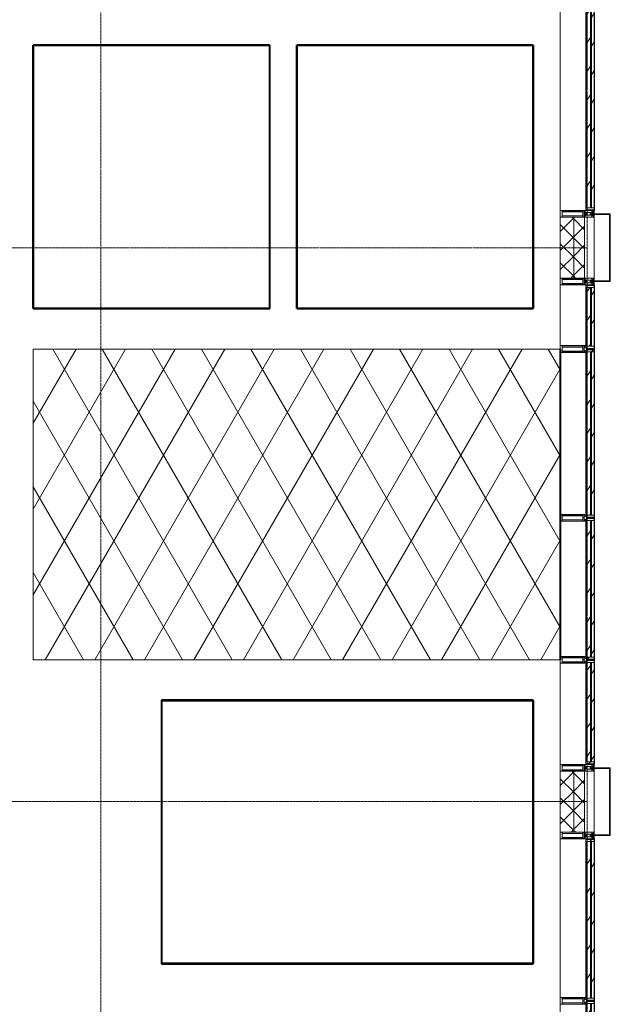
# Model space of a CAD drawing. Header units: millimetres. Extents: x 5617 to 140879, y 7718 to 151665.
# Tile 32 of 44: x 82525 to 86895, y 20700 to 27987. Entities that reach past the tile are written whole.
import ezdxf

# ---------------------------------------------------------------- set-up
doc = ezdxf.new("R2010")
doc.units = ezdxf.units.MM
doc.linetypes.add('ADSK_Линия сетки', pattern=[25, 20, -2.5, 0, -2.5])
doc.linetypes.add('Линия сетки', pattern=[25, 20, -2.5, 0, -2.5])
for name, color, linetype, lineweight in [('Импосты витража', 7, 'Continuous', 18), ('Колонны', 7, 'Continuous', 18), ('Оси', 7, 'Continuous', 9), ('Панели витража', 7, 'Continuous', 18), ('Потолки', 7, 'Continuous', 18), ('Стены разрез', 7, 'Continuous', 40), ('Стены штриховка', 7, 'Continuous', 40), ('Штриховка поверхностей', 7, 'Continuous', 18), ('Элементы узлов', 7, 'Continuous', 18)]:
    doc.layers.add(name, color=color, linetype=linetype, lineweight=lineweight)
pattern_1 = [(45, (0, 0), (-70.71068, 70.71068), []), (135, (0, 0), (-70.71068, -70.71068), [])]
pattern_2 = [(135, (19900, -136800), (-106.06602, -106.06602), [])]
pattern_3 = [(135, (22862.5, -136800), (-106.06602, -106.06602), [])]
pattern_4 = [(135, (24925, -136800), (-106.06602, -106.06602), [])]
pattern_5 = [(135, (27337.5, -136800), (-106.06602, -106.06602), [])]
pattern_6 = [(135, (21325, -136800), (-106.06602, -106.06602), [])]
pattern_7 = [(135, (23775, -136800), (-106.06602, -106.06602), [])]
pattern_8 = [(135, (25787.5, -136800), (-106.06602, -106.06602), [])]

# ---------------------------------------------------------------- blocks, each defined once
blk = doc.blocks.new('135_SLK_K4_AR_rvt-1-МКСС_К4_L01_1_4_350__Техпространство_лоток')
at = {"layer": 'Штриховка поверхностей', "true_color": 0xaaaaaa}
h = blk.add_hatch(dxfattribs=at)
h.set_pattern_fill('FP_6', color=253, style=0, pattern_type=2)
h.set_pattern_definition([(60, (0, 0), (-274.9631, 158.75), []), (120, (0, 0), (-274.9631, -158.75), [])])
h.paths.add_polyline_path([(136329.2, 23250), (136550, 23250), (136549.6, 25550), (132650, 25550), (132650, 23250), (135447.7, 23250)])
at = {"layer": 'Потолки', "color": 253, "true_color": 0xaaaaaa}
for p, q in [((136550, 25550), (132650, 25550)), ((132650, 25550), (132650, 23250)), ((136550, 24325), (136550, 25525)), ((136550, 23275), (136550, 24275)), ((132650, 23250), (136550, 23250))]:
    blk.add_line(p, q, dxfattribs=at)
at = {"layer": 'Стены разрез', "color": 253, "true_color": 0xaaaaaa}
for p, q in [((134400, 27800), (132650, 27800)), ((132650, 27800), (132650, 27799)), ((132650, 27799), (132650, 25850)), ((132651, 27799), (134399, 27799)), ((132651, 25851), (132651, 27799)), ((134399, 27799), (134399, 25851)), ((134400, 27799), (134400, 27800)), ((134400, 25851), (134400, 27799)), ((136350, 27800), (134600, 27800)), ((134600, 27800), (134600, 27799)), ((134600, 27799), (134600, 25850)), ((134601, 27799), (136349, 27799)), ((134601, 25851), (134601, 27799)), ((136349, 27799), (136349, 25851)), ((136350, 27799), (136350, 27800)), ((136350, 25851), (136350, 27799)), ((132650, 25850), (132651, 25850)), ((134399, 25851), (132651, 25851)), ((132651, 25850), (134400, 25850)), ((134400, 25850), (134400, 25851)), ((134600, 25850), (134601, 25850)), ((136349, 25851), (134601, 25851)), ((134601, 25850), (136350, 25850)), ((136350, 25850), (136350, 25851)), ((136549.6, 25550), (136549.6, 23250)), ((136550.4, 24324.9), (136550.4, 25525.1)), ((136550.4, 23274.9), (136550.4, 24275.1)), ((136349, 22950), (133600, 22950)), ((133600, 22950), (133600, 22949)), ((133600, 22949), (133600, 21001)), ((133601, 22949), (136349, 22949)), ((133601, 21001), (133601, 22949)), ((136350, 22950), (136349, 22950)), ((136349, 22949), (136349, 21001)), ((136350, 21001), (136350, 22950)), ((133600, 21001), (133600, 21000)), ((133600, 21000), (136350, 21000)), ((136349, 21001), (133601, 21001)), ((136350, 21000), (136350, 21001))]:
    blk.add_line(p, q, dxfattribs=at)
blk = doc.blocks.new('A_PAN_VentilationGrill - Горизонтальные_Стекло-7207097-МКСС_К4_L01_1_4_350__Техпространство_лоток')
at = {"layer": 'Панели витража', "lineweight": 5}
h = blk.add_hatch(dxfattribs=at)
h.set_pattern_fill('FP_36', color=256, style=0, pattern_type=2)
h.set_pattern_definition(pattern_2)
h.paths.add_polyline_path([(820, -20), (820, 0), (805, 0), (805, -60), (820, -60), (820, -26.6)])
h.paths.add_polyline_path([(-805, 0), (-820, 0), (-820, -55), (-805, -55), (-805, -9)])
h = blk.add_hatch(dxfattribs=at)
h.set_pattern_fill('FP_35', color=256, style=0, pattern_type=2)
h.set_pattern_definition([(146.944, (19900, -57357.41), (-20.16186, -124.93236), [])])
h.paths.add_polyline_path([(805, 0), (-805, 0), (-805, -20), (805, -20), (805, -9)])
h = blk.add_hatch(dxfattribs=at)
h.set_pattern_fill('FP_36', color=256, style=0, pattern_type=2)
h.set_pattern_definition(pattern_2)
h.paths.add_polyline_path([(795, 0), (795, 3), (-795, 3), (-795, 0), (532.1, 0)])
h = blk.add_hatch(dxfattribs=at)
h.set_pattern_fill('FP_37', color=256, style=0, pattern_type=2)
h.set_pattern_definition([(146.944, (19900, -57405.18), (-20.16186, -124.93236), [])])
h.paths.add_polyline_path([(805, -55), (805, -26.6), (-805, -26.6), (-804.9, -55), (532.1, -55)])
h = blk.add_hatch(dxfattribs=at)
h.set_pattern_fill('FP_36', color=256, style=0, pattern_type=2)
h.set_pattern_definition(pattern_2)
h.paths.add_polyline_path([(805, -60), (805, -55), (-800, -55), (-799.1, -60), (532.1, -60)])
at = {"layer": 'Панели витража', "color": 253, "lineweight": 5, "true_color": 0xaaaaaa}
for p, q in [((-795, 3), (-825, 3)), ((-825, 3), (-825, -55)), ((-820, -55), (-820, 0)), ((-820, 0), (-795, 0)), ((-795, 0), (-795, 3)), ((795, 3), (-795, 3)), ((825, 3), (795, 3)), ((795, 3), (795, 0)), ((825, -60), (825, 3)), ((-805, -20), (-805, 0)), ((805, -20), (-805, -20)), ((-805, -20), (-805, -26.6)), ((-805, -26.6), (805, -26.6)), ((-805, -55), (-805, -26.6)), ((805, -55), (-805, -55)), ((805, -60), (-800, -60)), ((-795, 0), (795, 0)), ((795, 0), (820, 0)), ((805, 0), (805, -20)), ((805, -26.6), (805, -20)), ((805, -26.6), (805, -55)), ((805, -55), (805, -60)), ((820, 0), (820, -60)), ((820, -60), (825, -60))]:
    blk.add_line(p, q, dxfattribs=at)
blk = doc.blocks.new('Rectangular Mullion - R_InvisibleFrame_50Wx250H-7208031-МКСС_К4_L01_1_4_350__Техпространство_лоток')
at = {"layer": 'Импосты витража', "color": 253, "lineweight": 5, "true_color": 0xaaaaaa}
for p, q in [((136550, 19075), (136550, 20700)), ((136740, 19080), (136740, 19095))]:
    blk.add_line(p, q, dxfattribs=at)
blk = doc.blocks.new('Rectangular Mullion - 50Wx250H-V6-МКСС_К4_L01_1_4_350__Техпространство_лоток')
at = {"layer": 'Элементы узлов', "color": 253, "lineweight": 5, "true_color": 0xaaaaaa}
for p, q in [((0, 250), (-25, 250)), ((-25, 250), (-25, 237.3)), ((-25, 65.2), (-25, 250)), ((-25, 250), (0, 250)), ((-23, 237.3), (0, 237.3)), ((-23, 237.3), (0, 237.3)), ((-23, 237.3), (-23, 73.6)), ((0, 237.3), (-14.9, 237.3)), ((-14.9, 237.3), (-14.9, 84)), ((-14.9, 84), (-14.9, 237.3)), ((25, 250), (0, 250)), ((25, 250), (0, 250)), ((14.9, 237.3), (0, 237.3)), ((0, 237.3), (23, 237.3)), ((23, 237.3), (0, 237.3)), ((14.9, 84), (14.9, 237.3)), ((14.9, 84), (14.9, 237.3)), ((23, 237.3), (23, 73.6)), ((25, 237.3), (25, 250)), ((25, 65.2), (25, 250)), ((-25, 73.6), (-25, 65.2)), ((0, 84), (-23, 84)), ((-23, 84), (-23, 73.6)), ((0, 84), (-23, 84)), ((-23, 73.6), (0, 73.6)), ((0, 73.6), (-23, 73.6)), ((-0.5, 73.6), (-23, 73.6)), ((-14.9, 84), (0, 84)), ((0, 84), (14.9, 84)), ((23, 84), (0, 84)), ((0, 84), (0, 73.6)), ((0, 84), (23, 84)), ((0, 73.6), (0, 84)), ((0, 73.6), (23, 73.6)), ((23, 73.6), (0, 73.6)), ((0.5, 73.6), (23, 73.6)), ((23, 73.6), (23, 84)), ((25, 65.2), (25, 73.6)), ((-25, 65.2), (-25, 60.2)), ((-10, 65.2), (-25, 65.2)), ((-25, 65.2), (-25, 60.2)), ((-25, 65.2), (-10, 65.2)), ((-10, 65.2), (-25, 65.2)), ((-10, 55), (-14, 55)), ((-14, 55), (-10, 55)), ((-10, 55), (-10, 65.2)), ((-10, 65.2), (-10, 55)), ((-10, 55), (-10, 65.2)), ((-10, 55), (0, 55)), ((0, 55), (-10, 55)), ((0, 55), (10, 55)), ((0, 55), (10, 55)), ((10, 65.2), (10, 55)), ((25, 65.2), (10, 65.2)), ((10, 55), (10, 65.2)), ((10, 65.2), (25, 65.2)), ((10, 65.2), (25, 65.2)), ((10, 55), (10, 65.2)), ((10, 55), (14, 55)), ((10, 55), (14, 55)), ((25, 65.2), (25, 60.2)), ((25, 60.2), (25, 65.2))]:
    blk.add_line(p, q, dxfattribs=at)
for centre, start, end in [((-14, 69.1), 218.97226, 270), ((-14, 69.1), 218.97226, 270), ((-14, 69.1), 218.97226, 270), ((14, 69.1), 270, 321.02774), ((14, 69.1), 270, 321.02774), ((14, 69.1), 270, 321.02774)]:
    blk.add_arc(centre, 14.1, start, end, dxfattribs=at)
blk = doc.blocks.new('Rectangular Mullion - R_InvisibleFrame_50Wx250H-V7-МКСС_К4_L01_1_4_350__Техпространство_лоток')
at = {"layer": 'Импосты витража', "color": 253, "lineweight": 5, "true_color": 0xaaaaaa}
for p, q in [((-25, 73.6), (-25, 237.3)), ((25, 237.3), (25, 73.6))]:
    blk.add_line(p, q, dxfattribs=at)
blk = doc.blocks.new('A_PAN_VentilationGrill - Горизонтальные_Стекло-7119492-МКСС_К4_L01_1_4_350__Техпространство_лоток')
at = {"layer": 'Панели витража', "lineweight": 5}
h = blk.add_hatch(dxfattribs=at)
h.set_pattern_fill('FP_39', color=256, style=0, pattern_type=2)
h.set_pattern_definition(pattern_3)
h.paths.add_polyline_path([(382.5, -20), (382.5, 0), (367.5, 0), (367.5, -60), (382.5, -60), (382.5, -26.6)])
h.paths.add_polyline_path([(-367.5, -26.6), (-367.5, 0), (-382.5, 0), (-382.5, -55), (-367.5, -55), (-367.5, -30.1)])
h = blk.add_hatch(dxfattribs=at)
h.set_pattern_fill('FP_38', color=256, style=0, pattern_type=2)
h.set_pattern_definition([(146.944, (22862.5, -57357.41), (-20.16186, -124.93236), [])])
h.paths.add_polyline_path([(367.5, 0), (-367.5, 0), (-367.5, -20), (367.5, -20), (367.5, -9)])
h = blk.add_hatch(dxfattribs=at)
h.set_pattern_fill('FP_39', color=256, style=0, pattern_type=2)
h.set_pattern_definition(pattern_3)
h.paths.add_polyline_path([(357.5, 3), (-357.5, 3), (-357.5, 0), (357.5, 0)])
h = blk.add_hatch(dxfattribs=at)
h.set_pattern_fill('FP_40', color=256, style=0, pattern_type=2)
h.set_pattern_definition([(146.944, (22862.5, -57405.18), (-20.16186, -124.93236), [])])
h.paths.add_polyline_path([(367.5, -26.6), (-367.5, -26.6), (-367.4, -55), (367.5, -55)])
h = blk.add_hatch(dxfattribs=at)
h.set_pattern_fill('FP_39', color=256, style=0, pattern_type=2)
h.set_pattern_definition(pattern_3)
h.paths.add_polyline_path([(367.5, -60), (367.5, -55), (-362.5, -55), (-361.6, -60), (-93.1, -60)])
at = {"layer": 'Панели витража', "color": 253, "lineweight": 5, "true_color": 0xaaaaaa}
for p, q in [((-357.5, 3), (-387.5, 3)), ((-387.5, 3), (-387.5, -55)), ((-382.5, -55), (-382.5, 0)), ((-382.5, 0), (-357.5, 0)), ((-357.5, 0), (-357.5, 3)), ((357.5, 3), (-357.5, 3)), ((387.5, 3), (357.5, 3)), ((357.5, 3), (357.5, 0)), ((387.5, -60), (387.5, 3)), ((-367.5, -20), (-367.5, 0)), ((367.5, -20), (-367.5, -20)), ((-367.5, -20), (-367.5, -26.6)), ((-367.5, -26.6), (367.5, -26.6)), ((-367.5, -55), (-367.5, -26.6)), ((367.5, -55), (-367.5, -55)), ((367.5, -60), (-362.5, -60)), ((-357.5, 0), (357.5, 0)), ((357.5, 0), (382.5, 0)), ((367.5, 0), (367.5, -20)), ((367.5, -26.6), (367.5, -20)), ((367.5, -26.6), (367.5, -55)), ((367.5, -55), (367.5, -60)), ((382.5, 0), (382.5, -60)), ((382.5, -60), (387.5, -60))]:
    blk.add_line(p, q, dxfattribs=at)
blk = doc.blocks.new('Rectangular Mullion - R_InvisibleFrame_50Wx250H-7119916-МКСС_К4_L01_1_4_350__Техпространство_лоток')
at = {"layer": 'Импосты витража', "color": 253, "lineweight": 5, "true_color": 0xaaaaaa}
for p, q in [((136550, 22475), (136550, 23225)), ((136740, 22480), (136740, 22495))]:
    blk.add_line(p, q, dxfattribs=at)
blk = doc.blocks.new('A_PAN_VentilationGrill - Горизонтальные_Стекло-7207228-МКСС_К4_L01_1_4_350__Техпространство_лоток')
at = {"layer": 'Панели витража', "lineweight": 5}
h = blk.add_hatch(dxfattribs=at)
h.set_pattern_fill('FP_42', color=256, style=0, pattern_type=2)
h.set_pattern_definition(pattern_4)
h.paths.add_polyline_path([(620, 0), (605, 0), (605, -55.2), (620, -55), (620, -20)])
h.paths.add_polyline_path([(-605, -55.2), (-605, 0), (-620, 0), (-620, -55), (-607.9, -55.3)])
h = blk.add_hatch(dxfattribs=at)
h.set_pattern_fill('FP_41', color=256, style=0, pattern_type=2)
h.set_pattern_definition([(146.944, (24925, -57357.41), (-20.16186, -124.93236), [])])
h.paths.add_polyline_path([(605, 0), (-605, 0), (-605, -20), (605, -20), (605, -9)])
h = blk.add_hatch(dxfattribs=at)
h.set_pattern_fill('FP_42', color=256, style=0, pattern_type=2)
h.set_pattern_definition(pattern_4)
h.paths.add_polyline_path([(595, 3), (-595, 3), (-595, 0), (595, 0)])
h = blk.add_hatch(dxfattribs=at)
h.set_pattern_fill('FP_43', color=256, style=0, pattern_type=2)
h.set_pattern_definition([(146.944, (24925, -57405.18), (-20.16186, -124.93236), [])])
h.paths.add_polyline_path([(605, -26.6), (-605, -26.6), (-604.9, -55), (605, -55), (605, -30.1)])
h = blk.add_hatch(dxfattribs=at)
h.set_pattern_fill('FP_42', color=256, style=0, pattern_type=2)
h.set_pattern_definition(pattern_4)
h.paths.add_polyline_path([(600, -55), (-600, -55), (-599.1, -60), (600, -60), (600, -56.4)])
at = {"layer": 'Панели витража', "color": 253, "lineweight": 5, "true_color": 0xaaaaaa}
for p, q in [((-595, 3), (-625, 3)), ((-625, 3), (-625, -55)), ((-620, -55), (-620, 0)), ((-620, 0), (-595, 0)), ((-595, 0), (-595, 3)), ((595, 3), (-595, 3)), ((625, 3), (595, 3)), ((595, 3), (595, 0)), ((625, -55), (625, 3)), ((-605, -20), (-605, 0)), ((605, -20), (-605, -20)), ((-605, -20), (-605, -26.6)), ((-605, -26.6), (605, -26.6)), ((-605, -55), (-605, -26.6)), ((605, -55), (-605, -55)), ((600, -60), (-600, -60)), ((-595, 0), (595, 0)), ((595, 0), (620, 0)), ((605, 0), (605, -20)), ((605, -26.6), (605, -20)), ((605, -26.6), (605, -55)), ((620, 0), (620, -55))]:
    blk.add_line(p, q, dxfattribs=at)
blk = doc.blocks.new('Rectangular Mullion - R_InvisibleFrame_50Wx250H-7192486-МКСС_К4_L01_1_4_350__Техпространство_лоток')
at = {"layer": 'Импосты витража', "color": 253, "lineweight": 5, "true_color": 0xaaaaaa}
for p, q in [((-25, 73.6), (-25, 237.3)), ((25, 237.3), (25, 73.6))]:
    blk.add_line(p, q, dxfattribs=at)
blk = doc.blocks.new('A_PAN_VentilationGrill - Горизонтальные_Стекло-V13-МКСС_К4_L01_1_4_350__Техпространство_лоток')
at = {"layer": 'Панели витража', "lineweight": 5}
h = blk.add_hatch(dxfattribs=at)
h.set_pattern_fill('FP_45', color=256, style=0, pattern_type=2)
h.set_pattern_definition(pattern_5)
h.paths.add_polyline_path([(757.5, -20), (757.5, 0), (742.5, 0), (742.5, -60), (757.5, -60), (757.5, -26.6)])
h.paths.add_polyline_path([(-742.5, -26.6), (-742.5, 0), (-757.5, 0), (-757.5, -55), (-742.5, -55), (-742.5, -30.1)])
h = blk.add_hatch(dxfattribs=at)
h.set_pattern_fill('FP_44', color=256, style=0, pattern_type=2)
h.set_pattern_definition([(146.944, (27337.5, -57357.41), (-20.16186, -124.93236), [])])
h.paths.add_polyline_path([(742.5, 0), (-742.5, 0), (-742.5, -20), (742.5, -20), (742.5, -9)])
h = blk.add_hatch(dxfattribs=at)
h.set_pattern_fill('FP_45', color=256, style=0, pattern_type=2)
h.set_pattern_definition(pattern_5)
h.paths.add_polyline_path([(732.5, 0), (732.5, 3), (-732.5, 3), (-732.5, 0), (-401.7, 0)])
h = blk.add_hatch(dxfattribs=at)
h.set_pattern_fill('FP_46', color=256, style=0, pattern_type=2)
h.set_pattern_definition([(146.944, (27337.5, -57405.18), (-20.16186, -124.93236), [])])
h.paths.add_polyline_path([(742.5, -26.6), (-742.5, -26.6), (-742.4, -55), (742.5, -55)])
h = blk.add_hatch(dxfattribs=at)
h.set_pattern_fill('FP_45', color=256, style=0, pattern_type=2)
h.set_pattern_definition(pattern_5)
h.paths.add_polyline_path([(742.5, -60), (742.5, -55), (-737.5, -55), (-736.6, -60), (-401.7, -60)])
at = {"layer": 'Панели витража', "color": 253, "lineweight": 5, "true_color": 0xaaaaaa}
for p, q in [((-732.5, 3), (-762.5, 3)), ((-762.5, 3), (-762.5, -55)), ((-757.5, -55), (-757.5, 0)), ((-757.5, 0), (-732.5, 0)), ((-732.5, 0), (-732.5, 3)), ((732.5, 3), (-732.5, 3)), ((762.5, 3), (732.5, 3)), ((732.5, 3), (732.5, 0)), ((762.5, -60), (762.5, 3)), ((-742.5, -20), (-742.5, 0)), ((742.5, -20), (-742.5, -20)), ((-742.5, -20), (-742.5, -26.6)), ((-742.5, -26.6), (742.5, -26.6)), ((-742.5, -55), (-742.5, -26.6)), ((742.5, -55), (-742.5, -55)), ((742.5, -60), (-737.5, -60)), ((-732.5, 0), (732.5, 0)), ((732.5, 0), (757.5, 0)), ((742.5, 0), (742.5, -20)), ((742.5, -26.6), (742.5, -20)), ((742.5, -26.6), (742.5, -55)), ((742.5, -55), (742.5, -60)), ((757.5, 0), (757.5, -60)), ((757.5, -60), (762.5, -60))]:
    blk.add_line(p, q, dxfattribs=at)
blk = doc.blocks.new('Rectangular Mullion - R_InvisibleFrame_50Wx250H-7119928-МКСС_К4_L01_1_4_350__Техпространство_лоток')
at = {"layer": 'Импосты витража', "color": 253, "lineweight": 5, "true_color": 0xaaaaaa}
for p, q in [((136550, 26575), (136550, 28075)), ((136740, 26580), (136740, 26595))]:
    blk.add_line(p, q, dxfattribs=at)
blk = doc.blocks.new('A_PAN_VentilationGrill - Горизонтальные_Стекло-7207490-МКСС_К4_L01_1_4_350__Техпространство_лоток')
at = {"layer": 'Панели витража', "lineweight": 5}
h = blk.add_hatch(dxfattribs=at)
h.set_pattern_fill('FP_168', color=256, style=0, pattern_type=2)
h.set_pattern_definition(pattern_6)
h.paths.add_polyline_path([(595, -20), (595, 0), (580, 0), (580, -55.2), (595, -55), (595, -26.6)])
h.paths.add_polyline_path([(-580, -26.6), (-580, 0), (-595, 0), (-595, -60), (-580, -60), (-580, -55)])
h = blk.add_hatch(dxfattribs=at)
h.set_pattern_fill('FP_167', color=256, style=0, pattern_type=2)
h.set_pattern_definition([(146.944, (21325, -57357.41), (-20.16186, -124.93236), [])])
h.paths.add_polyline_path([(580, 0), (-580, 0), (-580, -20), (580, -20), (580, -9)])
h = blk.add_hatch(dxfattribs=at)
h.set_pattern_fill('FP_168', color=256, style=0, pattern_type=2)
h.set_pattern_definition(pattern_6)
h.paths.add_polyline_path([(570, 0), (570, 3), (-570, 3), (-570, 0), (163.2, 0)])
h = blk.add_hatch(dxfattribs=at)
h.set_pattern_fill('FP_169', color=256, style=0, pattern_type=2)
h.set_pattern_definition([(146.944, (21325, -57405.18), (-20.16186, -124.93236), [])])
h.paths.add_polyline_path([(580, -26.6), (-580, -26.6), (-580, -55), (580, -55), (580, -30.1)])
h = blk.add_hatch(dxfattribs=at)
h.set_pattern_fill('FP_168', color=256, style=0, pattern_type=2)
h.set_pattern_definition(pattern_6)
h.paths.add_polyline_path([(580, -55.2), (579.9, -55), (579.9, -55.2)])
h.paths.add_polyline_path([(575, -55), (-580, -55), (-580, -60), (575, -60), (575, -56.4)])
at = {"layer": 'Панели витража', "color": 253, "lineweight": 5, "true_color": 0xaaaaaa}
for p, q in [((-570, 3), (-600, 3)), ((-600, 3), (-600, -60)), ((-595, -60), (-595, 0)), ((-595, 0), (-570, 0)), ((-570, 0), (-570, 3)), ((570, 3), (-570, 3)), ((600, 3), (570, 3)), ((570, 3), (570, 0)), ((600, -55), (600, 3)), ((-600, -60), (-595, -60)), ((-580, -20), (-580, 0)), ((580, -20), (-580, -20)), ((-580, -20), (-580, -26.6)), ((-580, -26.6), (580, -26.6)), ((-580, -55), (-580, -26.6)), ((-580, -60), (-580, -55)), ((580, -55), (-580, -55)), ((575, -60), (-580, -60)), ((-570, 0), (570, 0)), ((570, 0), (595, 0)), ((580, 0), (580, -20)), ((580, -26.6), (580, -20)), ((580, -26.6), (580, -55)), ((595, 0), (595, -55))]:
    blk.add_line(p, q, dxfattribs=at)
blk = doc.blocks.new('Rectangular Mullion - R_InvisibleFrame_50Wx250H-7208033-МКСС_К4_L01_1_4_350__Техпространство_лоток')
at = {"layer": 'Импосты витража', "color": 253, "lineweight": 5, "true_color": 0xaaaaaa}
for p, q in [((136550, 20750), (136550, 21925)), ((136740, 21905), (136740, 21920))]:
    blk.add_line(p, q, dxfattribs=at)
blk = doc.blocks.new('Rectangular Mullion - 50Wx250H-2623690-МКСС_К4_L01_1_4_350__Техпространство_лоток')
at = {"layer": 'Элементы узлов', "color": 253, "lineweight": 5, "true_color": 0xaaaaaa}
for p, q in [((-25, 65.2), (-25, 250)), ((-25, 250), (0, 250)), ((-23, 237.3), (0, 237.3)), ((-23, 237.3), (-23, 73.6)), ((-14.9, 84), (-14.9, 237.3)), ((25, 250), (0, 250)), ((23, 237.3), (0, 237.3)), ((14.9, 84), (14.9, 237.3)), ((23, 237.3), (23, 73.6)), ((25, 65.2), (25, 250)), ((0, 84), (-23, 84)), ((-0.5, 73.6), (-23, 73.6)), ((0, 84), (23, 84)), ((0.5, 73.6), (23, 73.6)), ((-14, 65.2), (-25, 65.2)), ((-23.8, 14.6), (-25, 14.2)), ((-25, 0), (-25, 14.2)), ((-22.3, 17), (-23.8, 17)), ((-23.8, 17), (-23.8, 14.6)), ((-22.5, 10.6), (-23.8, 14.6)), ((-22.5, 10.6), (-23.7, 9.9)), ((-23.7, 1.3), (-23.7, 9.9)), ((-23.7, 1.3), (-11.8, 1.3)), ((-23.2, 10.2), (-22.5, 8)), ((-22.5, 8), (-22.5, 4.5)), ((-21.3, 4.5), (-22.5, 4.5)), ((-22.3, 17), (-22.3, 16)), ((-22.3, 16), (-21.3, 16)), ((-19, 17.6), (-21.3, 16)), ((-21.3, 4.5), (-21.3, 6.5)), ((-21.3, 6.5), (-14.2, 6.5)), ((-18.4, 16.6), (-19, 17.6)), ((-7.4, 16.6), (-18.4, 16.6)), ((-14.2, 6.5), (-14.2, 4.5)), ((-13.2, 4.5), (-14.2, 4.5)), ((-14, 71.3), (-14, 65.2)), ((-10, 71.3), (-14, 71.3)), ((-13.2, 4.5), (-12.2, 7.2)), ((-12.7, 7.6), (-11.3, 11.4)), ((-12.7, 7.6), (-11.8, 6.9)), ((-12.2, 9), (-12.2, 14.8)), ((-12.2, 14.8), (0, 14.8)), ((-11.8, 1.3), (-11.8, 6.9)), ((-10.5, 11.2), (-11.3, 11.4)), ((-10.5, 1.5), (-10.5, 11.2)), ((-4.8, 1.5), (-10.5, 1.5)), ((-10, 53), (-10, 71.3)), ((-8.7, 53), (-10, 53)), ((-10, 53), (-10, 17)), ((-10, 17), (-7.5, 17)), ((-8.7, 53), (-7, 54.7)), ((-8.5, 23), (-1.5, 30)), ((-8.5, 18.5), (-8.5, 23)), ((-7.5, 18.5), (-8.5, 18.5)), ((-7.5, 17), (-7.5, 18.5)), ((-7.4, 18), (-7.4, 16.6)), ((-2.6, 18), (-7.4, 18)), ((-7, 65.2), (-5.9, 67.3)), ((-7, 65.2), (-7, 54.7)), ((-4.1, 67.3), (-5.9, 67.3)), ((0, 8), (-4.8, 8)), ((-4.8, 1.5), (-4.8, 8)), ((-4.1, 67.3), (-2.9, 65.1)), ((-2.9, 65.1), (-2.9, 54.6)), ((-1.3, 53), (-2.9, 54.6)), ((-2.6, 18), (-2.6, 16.8)), ((-2.6, 16.8), (0, 16.8)), ((-1.5, 30), (0, 30)), ((0, 53), (-1.3, 53)), ((0, 53), (1.3, 53)), ((1.5, 30), (0, 30)), ((2.6, 16.8), (0, 16.8)), ((0, 14.8), (0, 16.8)), ((0, 14.8), (0, 16.8)), ((12.2, 14.8), (0, 14.8)), ((0, 0), (0, 8)), ((0, 8), (4.8, 8)), ((0, 0), (0, 8)), ((1.3, 53), (2.9, 54.6)), ((8.5, 23), (1.5, 30)), ((2.6, 18), (2.6, 16.8)), ((2.6, 18), (7.4, 18)), ((4.1, 67.3), (2.9, 65.1)), ((2.9, 65.1), (2.9, 54.6)), ((4.1, 67.3), (5.9, 67.3)), ((4.8, 1.5), (4.8, 8)), ((4.8, 1.5), (10.5, 1.5)), ((7, 65.2), (5.9, 67.3)), ((7, 65.2), (7, 54.7)), ((8.7, 53), (7, 54.7)), ((7.4, 18), (7.4, 16.6)), ((7.4, 16.6), (18.4, 16.6)), ((7.5, 18.5), (8.5, 18.5)), ((7.5, 17), (7.5, 18.5)), ((10, 17), (7.5, 17)), ((8.5, 18.5), (8.5, 23)), ((8.7, 53), (10, 53)), ((10, 71.3), (14, 71.3)), ((10, 53), (10, 71.3)), ((10, 53), (10, 17)), ((10.5, 11.2), (11.3, 11.4)), ((10.5, 1.5), (10.5, 11.2)), ((12.7, 7.6), (11.3, 11.4)), ((12.7, 7.6), (11.8, 6.9)), ((11.8, 1.3), (11.8, 6.9)), ((23.7, 1.3), (11.8, 1.3)), ((12.2, 9), (12.2, 14.8)), ((13.2, 4.5), (12.2, 7.2)), ((13.2, 4.5), (14.2, 4.5)), ((14, 71.3), (14, 65.2)), ((14, 65.2), (25, 65.2)), ((21.3, 6.5), (14.2, 6.5)), ((14.2, 6.5), (14.2, 4.5)), ((18.4, 16.6), (19, 17.6)), ((19, 17.6), (21.3, 16)), ((22.3, 16), (21.3, 16)), ((21.3, 4.5), (21.3, 6.5)), ((21.3, 4.5), (22.5, 4.5)), ((22.3, 17), (22.3, 16)), ((22.3, 17), (23.8, 17)), ((22.5, 10.6), (23.8, 14.6)), ((22.5, 10.6), (23.7, 9.9)), ((23.2, 10.2), (22.5, 8)), ((22.5, 8), (22.5, 4.5)), ((23.7, 1.3), (23.7, 9.9)), ((23.8, 17), (23.8, 14.6)), ((23.8, 14.6), (25, 14.2)), ((25, 0), (25, 14.2)), ((-25, 0), (0, 0)), ((25, 0), (0, 0))]:
    blk.add_line(p, q, dxfattribs=at)
for centre, start, end in [((-0.5, 73.1), 360, 90), ((0.5, 73.1), 90, 180)]:
    blk.add_arc(centre, 0.5, start, end, dxfattribs=at)
blk = doc.blocks.new('Rectangular Mullion - R_StandardFrame_50Wx250H-V1-МКСС_К4_L01_1_4_350__Техпространство_лоток')
at = {"layer": 'Импосты витража', "color": 253, "lineweight": 5, "true_color": 0xaaaaaa}
for p, q in [((-25, 0), (-25, 250)), ((-25, 250), (25, 250)), ((25, 250), (25, 0)), ((-5, 0), (-25, 0)), ((25, 0), (0, 0))]:
    blk.add_line(p, q, dxfattribs=at)
blk = doc.blocks.new('Rectangular Mullion - R_StandardFrame_50Wx250H-7119914-МКСС_К4_L01_1_4_350__Техпространство_лоток')
at = {"layer": 'Импосты витража', "color": 253, "lineweight": 5, "true_color": 0xaaaaaa}
blk.add_line((82525, 15350), (82975, 15350), dxfattribs=at)
blk = doc.blocks.new('Rectangular Mullion - R_StandardFrame_50Wx250H-V43-МКСС_К4_L01_1_4_350__Техпространство_лоток')
at = {"layer": 'Импосты витража', "color": 253, "lineweight": 5, "true_color": 0xaaaaaa}
for p, q in [((-25, 0), (-25, 250)), ((-25, 250), (25, 250)), ((25, 250), (25, 0)), ((0, 0), (-25, 0)), ((25, 0), (5, 0))]:
    blk.add_line(p, q, dxfattribs=at)
blk = doc.blocks.new('A_PAN_VentilationGrill - Горизонтальные_Стекло-7207621-МКСС_К4_L01_1_4_350__Техпространство_лоток')
at = {"layer": 'Панели витража', "lineweight": 5}
h = blk.add_hatch(dxfattribs=at)
h.set_pattern_fill('FP_171', color=256, style=0, pattern_type=2)
h.set_pattern_definition(pattern_7)
h.paths.add_polyline_path([(520, 0), (505, 0), (505, -55.2), (520, -55), (520, -20)])
h.paths.add_polyline_path([(-505, -55.2), (-505, 0), (-520, 0), (-520, -55), (-507.9, -55.3)])
h = blk.add_hatch(dxfattribs=at)
h.set_pattern_fill('FP_170', color=256, style=0, pattern_type=2)
h.set_pattern_definition([(146.944, (23775, -57357.41), (-20.16186, -124.93236), [])])
h.paths.add_polyline_path([(505, 0), (-505, 0), (-505, -20), (505, -20), (505, -9)])
h = blk.add_hatch(dxfattribs=at)
h.set_pattern_fill('FP_171', color=256, style=0, pattern_type=2)
h.set_pattern_definition(pattern_7)
h.paths.add_polyline_path([(495, 3), (-495, 3), (-495, 0), (495, 0)])
h = blk.add_hatch(dxfattribs=at)
h.set_pattern_fill('FP_172', color=256, style=0, pattern_type=2)
h.set_pattern_definition([(146.944, (23775, -57405.18), (-20.16186, -124.93236), [])])
h.paths.add_polyline_path([(505, -30.1), (505, -26.6), (-505, -26.6), (-504.9, -55), (505, -55)])
h = blk.add_hatch(dxfattribs=at)
h.set_pattern_fill('FP_171', color=256, style=0, pattern_type=2)
h.set_pattern_definition(pattern_7)
h.paths.add_polyline_path([(500, -55), (-500, -55), (-499.1, -60), (500, -60), (500, -56.4)])
at = {"layer": 'Панели витража', "color": 253, "lineweight": 5, "true_color": 0xaaaaaa}
for p, q in [((-495, 3), (-525, 3)), ((-525, 3), (-525, -55)), ((-520, -55), (-520, 0)), ((-520, 0), (-495, 0)), ((-495, 0), (-495, 3)), ((495, 3), (-495, 3)), ((525, 3), (495, 3)), ((495, 3), (495, 0)), ((525, -55), (525, 3)), ((-505, -20), (-505, 0)), ((505, -20), (-505, -20)), ((-505, -20), (-505, -26.6)), ((-505, -26.6), (505, -26.6)), ((-505, -55), (-505, -26.6)), ((505, -55), (-505, -55)), ((500, -60), (-500, -60)), ((-495, 0), (495, 0)), ((495, 0), (520, 0)), ((505, 0), (505, -20)), ((505, -26.6), (505, -20)), ((505, -26.6), (505, -55)), ((520, 0), (520, -55))]:
    blk.add_line(p, q, dxfattribs=at)
blk = doc.blocks.new('A_PAN_VentilationGrill - Горизонтальные_Стекло-7207752-МКСС_К4_L01_1_4_350__Техпространство_лоток')
at = {"layer": 'Панели витража', "lineweight": 5}
h = blk.add_hatch(dxfattribs=at)
h.set_pattern_fill('FP_174', color=256, style=0, pattern_type=2)
h.set_pattern_definition(pattern_8)
h.paths.add_polyline_path([(232.5, 0), (217.5, 0), (217.5, -55.2), (232.5, -55), (232.5, -20)])
h.paths.add_polyline_path([(-217.5, -26.6), (-217.5, 0), (-232.5, 0), (-232.5, -60), (-217.5, -60), (-217.5, -55)])
h = blk.add_hatch(dxfattribs=at)
h.set_pattern_fill('FP_173', color=256, style=0, pattern_type=2)
h.set_pattern_definition([(146.944, (25787.5, -57357.41), (-20.16186, -124.93236), [])])
h.paths.add_polyline_path([(217.5, 0), (-217.5, 0), (-217.5, -20), (217.5, -20), (217.5, -9)])
h = blk.add_hatch(dxfattribs=at)
h.set_pattern_fill('FP_174', color=256, style=0, pattern_type=2)
h.set_pattern_definition(pattern_8)
h.paths.add_polyline_path([(207.5, 3), (-207.5, 3), (-207.5, 0), (207.5, 0)])
h = blk.add_hatch(dxfattribs=at)
h.set_pattern_fill('FP_175', color=256, style=0, pattern_type=2)
h.set_pattern_definition([(146.944, (25787.5, -57405.18), (-20.16186, -124.93236), [])])
h.paths.add_polyline_path([(217.5, -30.1), (217.5, -26.6), (-217.5, -26.6), (-217.5, -55), (217.5, -55)])
h = blk.add_hatch(dxfattribs=at)
h.set_pattern_fill('FP_174', color=256, style=0, pattern_type=2)
h.set_pattern_definition(pattern_8)
h.paths.add_polyline_path([(212.5, -55), (-217.5, -55), (-217.5, -60), (212.5, -60), (212.5, -56.4)])
at = {"layer": 'Панели витража', "color": 253, "lineweight": 5, "true_color": 0xaaaaaa}
for p, q in [((-207.5, 3), (-237.5, 3)), ((-237.5, 3), (-237.5, -60)), ((-207.5, 0), (-207.5, 3)), ((207.5, 3), (-207.5, 3)), ((237.5, 3), (207.5, 3)), ((207.5, 3), (207.5, 0)), ((237.5, -55), (237.5, 3)), ((-237.5, -60), (-232.5, -60)), ((-232.5, -60), (-232.5, 0)), ((-232.5, 0), (-207.5, 0)), ((-217.5, -20), (-217.5, 0)), ((217.5, -20), (-217.5, -20)), ((-217.5, -20), (-217.5, -26.6)), ((-217.5, -26.6), (217.5, -26.6)), ((-217.5, -55), (-217.5, -26.6)), ((-217.5, -60), (-217.5, -55)), ((217.5, -55), (-217.5, -55)), ((212.5, -60), (-217.5, -60)), ((-207.5, 0), (207.5, 0)), ((207.5, 0), (232.5, 0)), ((217.5, 0), (217.5, -20)), ((217.5, -26.6), (217.5, -20)), ((217.5, -26.6), (217.5, -55)), ((232.5, 0), (232.5, -55))]:
    blk.add_line(p, q, dxfattribs=at)
blk = doc.blocks.new('Rectangular Mullion - R_InvisibleFrame_50Wx250H-7191633-МКСС_К4_L01_1_4_350__Техпространство_лоток')
at = {"layer": 'Импосты витража', "color": 253, "lineweight": 5, "true_color": 0xaaaaaa}
for p, q in [((136550, 25575), (136550, 26025)), ((136740, 26005), (136740, 26020))]:
    blk.add_line(p, q, dxfattribs=at)
blk = doc.blocks.new('A_SLK_PAN_Type1 - Прямой тип панели-7500087-МКСС_К4_L01_1_4_350__Техпространство_лоток')
at = {"layer": 'Колонны', "lineweight": 5}
for p, q in [((-250, 120), (250, 120)), ((-250, 0), (-250, 120)), ((-245, 115), (-245, 0)), ((245, 115), (-245, 115)), ((245, 0), (245, 115)), ((250, 120), (250, 0)), ((-245, 0), (-250, 0)), ((250, 0), (245, 0))]:
    blk.add_line(p, q, dxfattribs=at)
blk = doc.blocks.new('A_SLK_PAN_Type1 - Прямой тип панели-7500155-МКСС_К4_L01_1_4_350__Техпространство_лоток')
at = {"layer": 'Колонны', "lineweight": 5}
for p, q in [((-250, 120), (250, 120)), ((-250, 0), (-250, 120)), ((-245, 115), (-245, 0)), ((245, 115), (-245, 115)), ((245, 0), (245, 115)), ((250, 120), (250, 0)), ((-245, 0), (-250, 0)), ((250, 0), (245, 0))]:
    blk.add_line(p, q, dxfattribs=at)
blk = doc.blocks.new('135_SLK_K4_AR_FCD_rvt-1-МКСС_К4_L01_1_4_350__Техпространство_лоток')
at = {"layer": 'Стены разрез', "lineweight": 5, "true_color": 0xaaaaaa}
h = blk.add_hatch(dxfattribs=at)
h.set_pattern_fill('FP_34', color=253, style=0, pattern_type=2)
h.set_pattern_definition(pattern_1)
h.paths.add_polyline_path([(136650, 26075), (136650, 26525), (136550, 26525), (136550, 26075)])
h = blk.add_hatch(dxfattribs=at)
h.set_pattern_fill('FP_34', color=253, style=0, pattern_type=2)
h.set_pattern_definition(pattern_1)
h.paths.add_polyline_path([(136730, 26075), (136730, 26525), (136650, 26525), (136650, 26075)])
h = blk.add_hatch(dxfattribs=at)
h.set_pattern_fill('FP_34', color=253, style=0, pattern_type=2)
h.set_pattern_definition(pattern_1)
h.paths.add_polyline_path([(136650, 21975), (136650, 22425), (136550, 22425), (136550, 21975)])
h = blk.add_hatch(dxfattribs=at)
h.set_pattern_fill('FP_34', color=253, style=0, pattern_type=2)
h.set_pattern_definition(pattern_1)
h.paths.add_polyline_path([(136730, 21975), (136730, 22425), (136650, 22425), (136650, 21975)])
at = {"layer": 'Стены разрез', "color": 253, "lineweight": 9, "true_color": 0xaaaaaa}
for p, q in [((136550, 26525), (136550, 26075)), ((136730, 26525), (136550, 26525)), ((136730, 26075), (136730, 26525)), ((136550, 26075), (136730, 26075)), ((136550, 22425), (136550, 21975)), ((136730, 22425), (136550, 22425)), ((136730, 21975), (136730, 22425)), ((136550, 21975), (136730, 21975))]:
    blk.add_line(p, q, dxfattribs=at)
at = {"layer": 'Стены штриховка', "color": 253, "lineweight": 9, "true_color": 0xaaaaaa}
for p, q in [((136650, 26075), (136650, 26525)), ((136650, 21975), (136650, 22425))]:
    blk.add_line(p, q, dxfattribs=at)
at = {"layer": 'Импосты витража', "color": 253, "lineweight": 5, "true_color": 0xaaaaaa}
for name in ['Rectangular Mullion - R_InvisibleFrame_50Wx250H-7119928-МКСС_К4_L01_1_4_350__Техпространство_лоток', 'Rectangular Mullion - R_InvisibleFrame_50Wx250H-7191633-МКСС_К4_L01_1_4_350__Техпространство_лоток', 'Rectangular Mullion - R_InvisibleFrame_50Wx250H-7119916-МКСС_К4_L01_1_4_350__Техпространство_лоток', 'Rectangular Mullion - R_InvisibleFrame_50Wx250H-7208033-МКСС_К4_L01_1_4_350__Техпространство_лоток', 'Rectangular Mullion - R_InvisibleFrame_50Wx250H-7208031-МКСС_К4_L01_1_4_350__Техпространство_лоток']:
    blk.add_blockref(name, (0, 0), dxfattribs=at)
at = {"layer": 'Импосты витража', "color": 253, "lineweight": 5, "true_color": 0xaaaaaa, "extrusion": (0, 0, -1), "rotation": 269.9999999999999}
for name, p in [('Rectangular Mullion - 50Wx250H-2623690-МКСС_К4_L01_1_4_350__Техпространство_лоток', (-136800, 26550)), ('Rectangular Mullion - R_StandardFrame_50Wx250H-V43-МКСС_К4_L01_1_4_350__Техпространство_лоток', (-136800, 26550)), ('Rectangular Mullion - 50Wx250H-2623690-МКСС_К4_L01_1_4_350__Техпространство_лоток', (-136800, 26050)), ('Rectangular Mullion - R_StandardFrame_50Wx250H-V1-МКСС_К4_L01_1_4_350__Техпространство_лоток', (-136800, 26050)), ('Rectangular Mullion - 50Wx250H-V6-МКСС_К4_L01_1_4_350__Техпространство_лоток', (-136800, 25550)), ('Rectangular Mullion - R_InvisibleFrame_50Wx250H-7192486-МКСС_К4_L01_1_4_350__Техпространство_лоток', (-136800, 25550)), ('Rectangular Mullion - 50Wx250H-V6-МКСС_К4_L01_1_4_350__Техпространство_лоток', (-136800, 24300)), ('Rectangular Mullion - R_InvisibleFrame_50Wx250H-V7-МКСС_К4_L01_1_4_350__Техпространство_лоток', (-136800, 24300)), ('Rectangular Mullion - 50Wx250H-V6-МКСС_К4_L01_1_4_350__Техпространство_лоток', (-136800, 23250)), ('Rectangular Mullion - R_InvisibleFrame_50Wx250H-V7-МКСС_К4_L01_1_4_350__Техпространство_лоток', (-136800, 23250)), ('Rectangular Mullion - 50Wx250H-2623690-МКСС_К4_L01_1_4_350__Техпространство_лоток', (-136800, 22450)), ('Rectangular Mullion - R_StandardFrame_50Wx250H-V43-МКСС_К4_L01_1_4_350__Техпространство_лоток', (-136800, 22450)), ('Rectangular Mullion - 50Wx250H-2623690-МКСС_К4_L01_1_4_350__Техпространство_лоток', (-136800, 21950)), ('Rectangular Mullion - R_StandardFrame_50Wx250H-V1-МКСС_К4_L01_1_4_350__Техпространство_лоток', (-136800, 21950)), ('Rectangular Mullion - 50Wx250H-V6-МКСС_К4_L01_1_4_350__Техпространство_лоток', (-136800, 20725)), ('Rectangular Mullion - R_InvisibleFrame_50Wx250H-V7-МКСС_К4_L01_1_4_350__Техпространство_лоток', (-136800, 20725))]:
    blk.add_blockref(name, p, dxfattribs=at)
at = {"layer": 'Импосты витража', "color": 253, "lineweight": 5, "true_color": 0xaaaaaa}
for p, rotation in [((152150, -56450), 90.0000000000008), ((152150, -60550), 89.9999999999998)]:
    blk.add_blockref('Rectangular Mullion - R_StandardFrame_50Wx250H-7119914-МКСС_К4_L01_1_4_350__Техпространство_лоток', p, dxfattribs=dict(at, rotation=rotation))
at = {"layer": 'Колонны', "color": 253, "lineweight": 5, "true_color": 0xaaaaaa, "rotation": 269.9999999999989}
for name, p in [('A_SLK_PAN_Type1 - Прямой тип панели-7500155-МКСС_К4_L01_1_4_350__Техпространство_лоток', (136800, 26300)), ('A_SLK_PAN_Type1 - Прямой тип панели-7500087-МКСС_К4_L01_1_4_350__Техпространство_лоток', (136800, 22200))]:
    blk.add_blockref(name, p, dxfattribs=at)
at = {"layer": 'Панели витража', "color": 253, "lineweight": 5, "true_color": 0xaaaaaa, "rotation": 270.0000000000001}
for name, p in [('A_PAN_VentilationGrill - Горизонтальные_Стекло-V13-МКСС_К4_L01_1_4_350__Техпространство_лоток', (136800, 27337.5)), ('A_PAN_VentilationGrill - Горизонтальные_Стекло-7207752-МКСС_К4_L01_1_4_350__Техпространство_лоток', (136800, 25787.5)), ('A_PAN_VentilationGrill - Горизонтальные_Стекло-7207228-МКСС_К4_L01_1_4_350__Техпространство_лоток', (136800, 24925)), ('A_PAN_VentilationGrill - Горизонтальные_Стекло-7207621-МКСС_К4_L01_1_4_350__Техпространство_лоток', (136800, 23775)), ('A_PAN_VentilationGrill - Горизонтальные_Стекло-7119492-МКСС_К4_L01_1_4_350__Техпространство_лоток', (136800, 22862.5)), ('A_PAN_VentilationGrill - Горизонтальные_Стекло-7207490-МКСС_К4_L01_1_4_350__Техпространство_лоток', (136800, 21325)), ('A_PAN_VentilationGrill - Горизонтальные_Стекло-7207097-МКСС_К4_L01_1_4_350__Техпространство_лоток', (136800, 19900))]:
    blk.add_blockref(name, p, dxfattribs=at)

msp = doc.modelspace()

# ---------------------------------------------------------------- linework, layer by layer
at = {"layer": 'Оси', "linetype": 'Линия сетки'}
for p, q in [((83124.8, 12025.7), (83124.8, 32990)), ((86724.8, 12025.7), (86724.8, 32990))]:
    msp.add_line(p, q, dxfattribs=at)
at = {"layer": 'Оси', "linetype": 'ADSK_Линия сетки'}
for p, q in [((86724.8, 26300), (26901, 26300)), ((86724.8, 22200), (26901, 22200))]:
    msp.add_line(p, q, dxfattribs=at)

# ---------------------------------------------------------------- block references
at = {"lineweight": 5}
for name in ['135_SLK_K4_AR_FCD_rvt-1-МКСС_К4_L01_1_4_350__Техпространство_лоток', '135_SLK_K4_AR_rvt-1-МКСС_К4_L01_1_4_350__Техпространство_лоток']:
    msp.add_blockref(name, (-50025.2, 0), dxfattribs=at)

doc.saveas('drawing.dxf')
